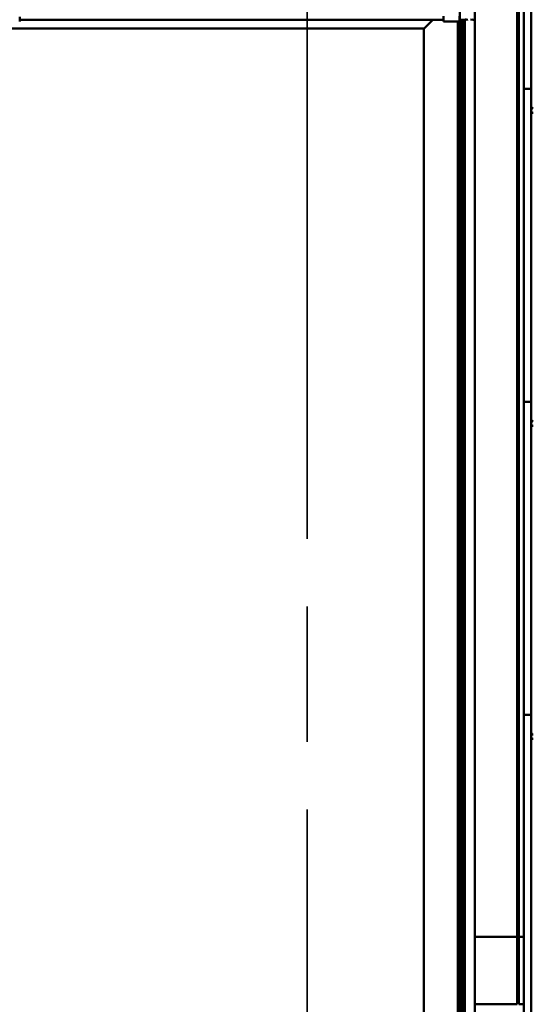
# Model space of a CAD drawing. Header units: millimetres. Extents: x 200 to 13555, y -185 to 8310.
# Tile 36 of 94: x 7109 to 7634, y 3454 to 4461. Entities that reach past the tile are written whole.
import ezdxf

# ---------------------------------------------------------------- set-up
doc = ezdxf.new("R2010")
doc.units = ezdxf.units.MM
doc.header["$LTSCALE"] = 10
doc.linetypes.add('CHAIN', pattern=[0.3543, 0.2362, -0.0295, 0.0591, -0.0295])
doc.linetypes.add('Long Dash Dotted', pattern=[305, 240, -30, 5, -30])
doc.layers.add('Schnittansichtslinien(DIN)', color=7, linetype='Long Dash Dotted', lineweight=35)
doc.layers.add('Sichtbare Kanten(DIN)', color=7, linetype='Continuous', lineweight=50)

# ---------------------------------------------------------------- blocks, each defined once
blk = doc.blocks.new('2DTransSchnitt1')
at = {"layer": 'Schnittansichtslinien(DIN)', "linetype": 'CHAIN', "ltscale": 23.422417}
blk.add_line((740.27, 697.29), (740.27, 119.19), dxfattribs=at)

msp = doc.modelspace()

# ---------------------------------------------------------------- linework, layer by layer
at = {"layer": 'Sichtbare Kanten(DIN)'}
for p, q in [((7558.5, 4460.9), (7558.5, 5508.3)), ((7574, 4460.7), (7574, 5508.3)), ((7624, 4710.4), (7624, 4394.1)), ((7631.7, 4687.4), (7631.7, 4394.1)), ((7617.3, 4477.4), (7617.3, 3454.4)), ((7619.1, 3454.4), (7619.1, 4477.4)), ((7108.8, 4463.8), (7108.8, 4459.2)), ((7531, 4460.9), (7108.8, 4460.9)), ((7108.8, 4460.8), (7531, 4460.8)), ((7520.5, 4460.8), (7520.5, 4460.8)), ((7520.5, 4460.8), (7520.5, 4460.7)), ((7524.8, 4460.8), (7520.8, 4460.8)), ((7521, 4460.7), (7524.2, 4460.7)), ((7522, 4460.9), (7522, 4460.9)), ((7522.5, 4460.9), (7532.7, 4460.9)), ((7522.5, 4460.7), (7522.5, 4460.8)), ((7522.8, 4460.8), (7524.4, 4460.8)), ((7524.2, 4460.7), (7522.8, 4460.7)), ((7524.5, 4460.7), (7524.5, 4460.8)), ((7524.5, 4460.7), (7524.5, 4460.7)), ((7524.6, 4460.8), (7525.8, 4460.8)), ((7532.7, 4460.8), (7525.3, 4460.8)), ((7526.1, 4460.8), (7529, 4460.8)), ((7528.6, 4458.4), (7530.9, 4460.7)), ((7530.9, 4460.7), (7528.6, 4458.4)), ((7529.2, 4460.8), (7530.4, 4460.8)), ((7530.5, 4460.7), (7530.5, 4460.8)), ((7530.5, 4460.7), (7530.5, 4460.7)), ((7530.7, 4460.8), (7532.3, 4460.8)), ((7530.8, 4460.7), (7532.3, 4460.7)), ((7532.3, 4460.7), (7530.8, 4460.7)), ((7531, 4460.9), (7531, 4460.9)), ((7531, 4460.8), (7531, 4460.9)), ((7532.6, 4460.8), (7532.6, 4460.7)), ((7532.6, 4460.7), (7532.6, 4460.7)), ((7532.9, 4460.7), (7533.5, 4460.7)), ((7533, 4460.9), (7533, 4460.8)), ((7534.5, 4460.7), (7534.5, 4460.8)), ((7535.5, 4460.8), (7535.5, 4460.9)), ((7539.5, 4460.9), (7539.5, 4460.9)), ((7539.5, 4460.7), (7539.5, 4460.9)), ((7541, 4460.9), (7541, 4460.9)), ((7541, 4460.9), (7541, 4460.8)), ((7541.5, 4460.7), (7541.5, 4460.7)), ((7541.8, 4460.7), (7541.5, 4460.7)), ((7541.8, 4464.4), (7541.8, 4459.2)), ((7541.8, 4459.2), (7558.3, 4459.2)), ((7556.5, 3422.6), (7556.5, 4459.2)), ((7557.5, 3422.3), (7557.5, 4459.2)), ((7558.3, 4464.4), (7558.3, 4459.2)), ((7558.5, 4460.7), (7558.3, 4460.7)), ((7558.5, 4460.9), (7558.5, 4460.9)), ((7558.5, 3411.9), (7558.5, 4460.7)), ((7558.5, 4460.7), (7558.5, 4460.7)), ((7558.5, 4460.7), (7558.5, 4460.7)), ((7559.5, 4460.8), (7559.5, 4460.8)), ((7561.5, 4460.7), (7559.5, 4460.7)), ((7560.5, 4460.8), (7560.5, 4460.9)), ((7560.5, 4460.9), (7560.5, 4460.9)), ((7560.5, 4460.8), (7560.5, 4460.7)), ((7560.5, 3412), (7560.5, 4460.7)), ((7560.5, 4460.7), (7561.5, 4460.7)), ((7563.1, 4460.9), (7561.5, 4460.9)), ((7561.5, 3411.9), (7561.5, 4460.7)), ((7562, 3411.9), (7562, 4460.7)), ((7562.5, 4460.7), (7562.5, 4460.9)), ((7563, 3412), (7563, 4460.9)), ((7563.6, 3412), (7563.6, 4460.9)), ((7566.7, 4461), (7565.4, 4460.9)), ((7572, 4460.7), (7569.7, 4461)), ((7571.6, 4461), (7574, 4460.7)), ((7574, 3411.7), (7574, 4460.7)), ((5770, 4451.8), (7522, 4451.8)), ((7522, 3411.9), (7522, 4451.8)), ((7522.3, 4452.1), (7528.5, 4458.3)), ((7528.5, 4458.3), (7522.3, 4452.1)), ((7624, 4391.9), (7624, 4394.1)), ((7624, 4391.9), (7624, 4390.4)), ((7624, 4390.4), (7624, 4074.1)), ((7624, 4390.4), (7624, 4390.4)), ((7631.7, 4390.4), (7624, 4390.4)), ((7631.7, 4394.1), (7631.7, 4372.1)), ((7631.7, 4372.1), (7631.7, 4367.4)), ((7631.7, 4367.4), (7631.7, 4074.1)), ((7624, 4071.9), (7624, 4074.1)), ((7624, 4071.9), (7624, 4070.4)), ((7624, 4070.4), (7624, 3754.1)), ((7624, 4070.4), (7624, 4070.4)), ((7631.7, 4070.4), (7624, 4070.4)), ((7631.7, 4074.1), (7631.7, 4052.1)), ((7631.7, 4052.1), (7631.7, 4047.4)), ((7631.7, 4047.4), (7631.7, 3754.1)), ((7624, 3751.9), (7624, 3754.1)), ((7624, 3751.9), (7624, 3750.4)), ((7624, 3750.4), (7624, 3434.1)), ((7624, 3750.4), (7624, 3750.4)), ((7631.7, 3750.4), (7624, 3750.4)), ((7631.7, 3754.1), (7631.7, 3732.1)), ((7631.7, 3732.1), (7631.7, 3727.4)), ((7631.7, 3727.4), (7631.7, 3434.1)), ((7574, 3523.4), (7616.6, 3523.4)), ((7616.6, 3523.4), (7617.3, 3523.4)), ((7619.8, 3523.4), (7619.1, 3523.4)), ((7624, 3523.4), (7619.8, 3523.4)), ((7624, 3495.2), (7624, 3495.1)), ((7624, 3495.2), (7624, 3495.2)), ((7624, 3489.3), (7623.9, 3489.2)), ((7623.9, 3489.2), (7624, 3489.2)), ((7616.6, 3454.4), (7574, 3454.4)), ((7617.3, 3454.4), (7616.6, 3454.4)), ((7619.8, 3454.4), (7619.1, 3454.4)), ((7624, 3454.4), (7619.8, 3454.4))]:
    msp.add_line(p, q, dxfattribs=at)
for centre, major_axis, ratio, start_param, end_param in [((7521, 4460.8), (-0.5, 0), 0.016567, 5.148721, 6.283185), ((7521, 4460.7), (-0.5, 0), 0.016567, 0, 1.570796), ((7522.5, 4460.9), (-0.5, 0), 0.016567, 0, 1.570796), ((7522.8, 4460.8), (-0.3, 0), 0.016567, 4.712389, 6.283185), ((7522.8, 4460.7), (-0.3, 0), 0.016567, 0, 1.570796), ((7524.2, 4460.7), (0.3, 0), 0.016567, 4.712389, 6.283185), ((7524.2, 4460.7), (0.3, 0), 0.016567, 0, 1.570796), ((7524.4, 4460.8), (0.3, 0), 0.016567, 4.712389, 5.532694), ((7525.3, 4460.8), (-1, 0), 0.016567, 4.712389, 5.148721), ((7526.1, 4460.8), (0.3, 0), 0.016567, 1.570796, 2.391101), ((7529, 4460.8), (0.3, 0), 0.016567, 0.750492, 1.570796), ((7530.7, 4460.8), (0.3, 0), 0.016567, 3.892084, 4.712389), ((7530.8, 4460.7), (-0.3, 0), 0.016567, 4.712389, 6.283185), ((7530.8, 4460.7), (-0.3, 0), 0.016567, 0, 1.570796), ((7532.3, 4460.8), (0.3, 0), 0.016567, 0, 1.570796), ((7532.3, 4460.7), (0.3, 0), 0.016567, 0, 1.570796), ((7532.3, 4460.7), (0.3, 0), 0.016567, 4.712389, 6.283185), ((7532.9, 4460.7), (-0.3, 0), 0.016567, 0, 1.570796), ((7532.7, 4460.9), (0.3, 0), 0.016567, 0, 1.570796), ((7532.7, 4460.8), (0.3, 0), 0.016567, 4.712389, 6.283185), ((7533.5, 4460.7), (1, 0), 0.016567, 4.712389, 6.283185), ((7535, 4460.8), (-0.5, 0), 0.016567, 4.712389, 6.283185), ((7535, 4460.8), (0.5, 0), 0.016567, 4.712389, 6.283185), ((7537.8, 4460.9), (-2.25, 0), 0.016567, 4.845852, 6.283185), ((7539.8, 4460.6), (17.3, 0), 0.016567, 1.454796, 1.704259), ((7540.3, 4460.9), (-0.75, 0), 0.016567, 3.141593, 6.283185), ((7540.5, 4460.7), (1, 0), 0.016567, 3.141593, 6.283185), ((7543.3, 4460.8), (-2.25, 0), 0.016567, 0, 0.841069), ((7558.5, 4460.9), (1, 0), 0.016567, 1.570796, 1.823477), ((7559.5, 4460.9), (-1, 0), 0.016567, 4.712389, 6.283185), ((7559.5, 4460.7), (-0.958, 0), 0.016567, 6.239724, 7.846172), ((7560.5, 4460.8), (-1, 0), 0.016567, 4.712389, 6.283185), ((7560.5, 4460.8), (-1, 0), 0.016567, 0, 1.570796), ((7561.5, 4460.9), (-1, 0), 0.016567, 4.712389, 6.283185), ((7561.5, 4460.7), (1, 0), 0.016567, 4.712389, 7.853982), ((7563.1, 4461), (2.41, 0), 0.016567, 4.706298, 6.002972), ((7573, 4460.7), (1, 0), 0.016567, 3.263766, 6.405358), ((7522.3, 4452.1), (-0.3, -0.3), 0.008284, 4.826278, 6.274901), ((7522.3, 4452.1), (-0.3, -0.3), 0.008284, 4.826278, 6.274901), ((7528.6, 4458.3), (-0.3, -0.3), 0.008284, 4.704105, 4.826278), ((7528.6, 4458.3), (0.3, 0.3), 0.008284, 1.562513, 1.684686), ((7633.7, 4372.1), (1.97, -0.34), 0.953832, 3.32216, 4.874804), ((7633.7, 4377.8), (-1.9, -5.99), 0.101889, 5.972814, 5.990966), ((7633.7, 4367.4), (0, -2.02), 0.992203, 4.712389, 5.523328), ((7633.7, 4052.1), (1.97, -0.34), 0.953832, 3.32216, 4.874804), ((7633.7, 4057.8), (-1.9, -5.99), 0.101889, 5.972814, 5.990966), ((7633.7, 4047.4), (0, -2.02), 0.992203, 4.712389, 5.523328), ((7633.7, 3732.1), (1.97, -0.34), 0.953832, 3.32216, 4.874804), ((7633.7, 3737.8), (-1.9, -5.99), 0.101889, 5.972814, 5.990966), ((7633.7, 3727.4), (0, -2.02), 0.992203, 4.712389, 5.523328)]:
    msp.add_ellipse(centre, major_axis=major_axis, ratio=ratio, start_param=start_param, end_param=end_param, dxfattribs=at)
for points in [[(7632.3, 4365.9), (7632.5, 4365.8), (7632.6, 4365.7), (7632.9, 4365.7), (7633.1, 4365.6), (7633.4, 4365.6), (7633.4, 4365.6), (7633.6, 4365.6), (7633.6, 4365.6), (7633.7, 4365.6), (7633.7, 4365.6), (7633.7, 4365.6)], [(7632.3, 4045.9), (7632.5, 4045.8), (7632.6, 4045.7), (7632.9, 4045.7), (7633.1, 4045.6), (7633.4, 4045.6), (7633.4, 4045.6), (7633.6, 4045.6), (7633.6, 4045.6), (7633.7, 4045.6), (7633.7, 4045.6), (7633.7, 4045.6)], [(7632.3, 3725.9), (7632.5, 3725.8), (7632.6, 3725.7), (7632.9, 3725.7), (7633.1, 3725.6), (7633.4, 3725.6), (7633.4, 3725.6), (7633.6, 3725.6), (7633.6, 3725.6), (7633.7, 3725.6), (7633.7, 3725.6), (7633.7, 3725.6)]]:
    msp.add_open_spline(points, degree=3, knots=[-0.5371849, -0.5371849, -0.5371849, -0.5371849, -0.4701715, -0.4701715, -0.3994312, -0.3994312, -0.370279, -0.370279, -0.3542794, -0.3542794, -0.3446725, -0.3446725, -0.3446725, -0.3446725], dxfattribs=at)

# ---------------------------------------------------------------- block references
at = {"layer": 'Schnittansichtslinien(DIN)', "xscale": 10, "yscale": 10, "zscale": 10}
msp.add_blockref('2DTransSchnitt1', (0, 0), dxfattribs=at)

doc.saveas('drawing.dxf')
